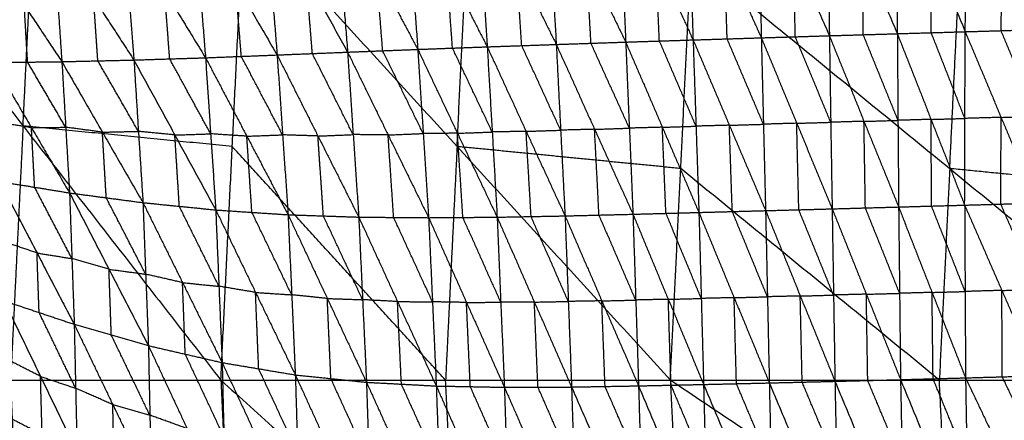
# Model space of a CAD drawing. Header units: millimetres. Extents: x -106 to 110, y -96 to 120.
# Tile 252 of 256: x -75.73 to -60.36, y 11.33 to 17.58. Entities that reach past the tile are written whole.
import ezdxf

# ---------------------------------------------------------------- set-up
doc = ezdxf.new("R2010")
doc.units = ezdxf.units.MM
doc.header["$MEASUREMENT"] = 0
doc.layers.add('Default', color=7, linetype='Continuous', true_color=0x000000)

msp = doc.modelspace()

# ---------------------------------------------------------------- linework, layer by layer
at = {"layer": 'Default'}
for points in [[(-60.967, 17.395, -2.54), (-60.945, 18.697, -2.034), (-60.923, 19.998, -1.529)], [(-60.923, 19.998, -1.529), (-60.385, 18.713, -2.054), (-59.846, 17.428, -2.578)], [(-78.763, 19.892, 5.589), (-75.676, 15.924, 5.132), (-72.588, 11.955, 4.676)], [(-65.301, 19.855, -1.305), (-65.258, 18.561, -1.827), (-65.215, 17.267, -2.348)], [(-65.301, 19.855, -1.305), (-64.726, 18.578, -1.857), (-64.15, 17.3, -2.409)], [(-64.207, 19.893, -1.375), (-64.179, 18.597, -1.892), (-64.15, 17.3, -2.409)], [(-64.207, 19.893, -1.375), (-63.647, 18.613, -1.917), (-63.087, 17.333, -2.459)], [(-63.111, 19.93, -1.434), (-63.099, 18.631, -1.947), (-63.087, 17.333, -2.459)], [(-63.111, 19.93, -1.434), (-62.569, 18.647, -1.968), (-62.026, 17.364, -2.501)], [(-62.026, 17.364, -2.501), (-62.022, 18.664, -1.993), (-62.019, 19.964, -1.485)], [(-62.019, 19.964, -1.485), (-61.493, 18.68, -2.012), (-60.967, 17.395, -2.54)], [(-68.596, 19.714, -1.005), (-68.512, 18.437, -1.534), (-68.429, 17.159, -2.064)], [(-68.596, 19.714, -1.005), (-67.974, 18.455, -1.593), (-67.351, 17.196, -2.18)], [(-67.496, 19.769, -1.123), (-67.424, 18.483, -1.652), (-67.351, 17.196, -2.18)], [(-67.496, 19.769, -1.123), (-66.881, 18.501, -1.699), (-66.267, 17.233, -2.274)], [(-66.38, 19.815, -1.224), (-66.323, 18.524, -1.749), (-66.267, 17.233, -2.274)], [(-66.38, 19.815, -1.224), (-65.797, 18.541, -1.786), (-65.215, 17.267, -2.348)], [(-75.676, 15.924, 5.132), (-75.586, 17.747, 5.132), (-75.496, 19.57, 5.132)], [(-70.804, 19.545, -0.697), (-70.707, 18.311, -1.218), (-70.609, 17.076, -1.739)], [(-70.804, 19.545, -0.697), (-70.159, 18.332, -1.308), (-69.513, 17.119, -1.919)], [(-69.699, 19.642, -0.865), (-69.606, 18.38, -1.392), (-69.513, 17.119, -1.919)], [(-69.699, 19.642, -0.865), (-69.064, 18.4, -1.464), (-68.429, 17.159, -2.064)], [(-71.902, 19.419, -0.498), (-71.806, 18.225, -1.006), (-71.709, 17.032, -1.515)], [(-71.902, 19.419, -0.498), (-71.256, 18.248, -1.118), (-70.609, 17.076, -1.739)], [(-73.01, 19.261, -0.26), (-72.918, 18.125, -0.749), (-72.827, 16.988, -1.238)], [(-73.01, 19.261, -0.26), (-72.359, 18.147, -0.888), (-71.709, 17.032, -1.515)], [(-72.588, 11.955, 4.676), (-72.409, 15.602, 4.676), (-72.23, 19.249, 4.676)], [(-72.23, 19.249, 4.676), (-68.9, 15.602, 4.432), (-65.57, 11.955, 4.188)], [(-74.108, 19.082, 0.012), (-74.027, 18.018, -0.449), (-73.945, 16.953, -0.911)], [(-74.108, 19.082, 0.012), (-73.467, 18.035, -0.613), (-72.827, 16.988, -1.238)], [(-75.204, 18.886, 0.318), (-75.137, 17.907, -0.11), (-75.07, 16.927, -0.537)], [(-75.204, 18.886, 0.318), (-74.575, 17.919, -0.296), (-73.945, 16.953, -0.911)], [(-68.9, 15.602, 4.432), (-68.819, 17.253, 4.432), (-68.738, 18.905, 4.432)], [(-76.243, 18.689, 0.635), (-75.657, 17.808, 0.049), (-75.07, 16.927, -0.537)], [(-63.619, 17.316, -2.434), (-63.633, 17.965, -2.175), (-63.647, 18.613, -1.917)], [(-62.557, 17.348, -2.48), (-62.563, 17.998, -2.224), (-62.569, 18.647, -1.968)], [(-61.496, 17.38, -2.521), (-61.495, 18.03, -2.266), (-61.493, 18.68, -2.012)], [(-60.406, 17.411, -2.559), (-60.396, 18.062, -2.306), (-60.385, 18.713, -2.054)], [(-67.89, 17.178, -2.122), (-67.932, 17.816, -1.857), (-67.974, 18.455, -1.593)], [(-66.809, 17.215, -2.227), (-66.845, 17.858, -1.963), (-66.881, 18.501, -1.699)], [(-65.741, 17.25, -2.311), (-65.769, 17.895, -2.048), (-65.797, 18.541, -1.786)], [(-65.57, 11.955, 4.188), (-65.408, 15.258, 4.188), (-65.245, 18.561, 4.188)], [(-65.245, 18.561, 4.188), (-61.208, 15.258, 4.07), (-57.17, 11.955, 3.952)], [(-64.683, 17.283, -2.378), (-64.704, 17.931, -2.118), (-64.726, 18.578, -1.857)], [(-70.061, 17.098, -1.829), (-70.11, 17.715, -1.569), (-70.159, 18.332, -1.308)], [(-68.971, 17.139, -1.991), (-69.017, 17.77, -1.728), (-69.064, 18.4, -1.464)], [(-72.268, 17.01, -1.377), (-72.314, 17.578, -1.132), (-72.359, 18.147, -0.888)], [(-71.159, 17.054, -1.627), (-71.207, 17.651, -1.373), (-71.256, 18.248, -1.118)], [(-61.208, 15.258, 4.07), (-61.137, 16.703, 4.07), (-61.066, 18.149, 4.07)], [(-73.386, 16.971, -1.075), (-73.427, 17.503, -0.844), (-73.467, 18.035, -0.613)], [(-74.508, 16.94, -0.724), (-74.541, 17.43, -0.51), (-74.575, 17.919, -0.296)], [(-75.605, 16.92, -0.341), (-75.631, 17.364, -0.146), (-75.657, 17.808, 0.049)], [(-62.026, 17.364, -2.501), (-61.496, 17.38, -2.521), (-60.967, 17.395, -2.54)], [(-60.971, 16.041, -2.656), (-61.234, 16.71, -2.588), (-61.496, 17.38, -2.521)], [(-60.975, 14.687, -2.773), (-60.971, 16.041, -2.656), (-60.967, 17.395, -2.54)], [(-60.967, 17.395, -2.54), (-60.406, 17.411, -2.559), (-59.846, 17.428, -2.578)], [(-60.967, 17.395, -2.54), (-60.406, 16.057, -2.675), (-59.846, 14.72, -2.811)], [(-59.846, 16.074, -2.694), (-60.126, 16.743, -2.627), (-60.406, 17.411, -2.559)], [(-67.351, 17.196, -2.18), (-66.809, 17.215, -2.227), (-66.267, 17.233, -2.274)], [(-66.267, 17.233, -2.274), (-65.741, 17.25, -2.311), (-65.215, 17.267, -2.348)], [(-66.267, 17.233, -2.274), (-66.21, 15.889, -2.406), (-66.154, 14.545, -2.537)], [(-66.267, 17.233, -2.274), (-65.695, 15.903, -2.439), (-65.124, 14.573, -2.604)], [(-65.169, 15.92, -2.476), (-65.455, 16.585, -2.393), (-65.741, 17.25, -2.311)], [(-65.215, 17.267, -2.348), (-64.683, 17.283, -2.378), (-64.15, 17.3, -2.409)], [(-65.215, 17.267, -2.348), (-65.169, 15.92, -2.476), (-65.124, 14.573, -2.604)], [(-65.215, 17.267, -2.348), (-64.649, 15.934, -2.503), (-64.083, 14.601, -2.658)], [(-64.117, 15.95, -2.533), (-64.4, 16.617, -2.456), (-64.683, 17.283, -2.378)], [(-64.15, 17.3, -2.409), (-63.619, 17.316, -2.434), (-63.087, 17.333, -2.459)], [(-64.15, 17.3, -2.409), (-64.117, 15.95, -2.533), (-64.083, 14.601, -2.658)], [(-64.15, 17.3, -2.409), (-63.597, 15.965, -2.555), (-63.044, 14.629, -2.701)], [(-63.066, 15.981, -2.58), (-63.342, 16.649, -2.507), (-63.619, 17.316, -2.434)], [(-63.087, 17.333, -2.459), (-62.557, 17.348, -2.48), (-62.026, 17.364, -2.501)], [(-63.087, 17.333, -2.459), (-63.066, 15.981, -2.58), (-63.044, 14.629, -2.701)], [(-63.087, 17.333, -2.459), (-62.547, 15.995, -2.599), (-62.006, 14.658, -2.739)], [(-62.016, 16.011, -2.62), (-62.286, 16.68, -2.55), (-62.557, 17.348, -2.48)], [(-62.026, 17.364, -2.501), (-62.016, 16.011, -2.62), (-62.006, 14.658, -2.739)], [(-62.026, 17.364, -2.501), (-61.5, 16.026, -2.637), (-60.975, 14.687, -2.773)], [(-71.709, 17.032, -1.515), (-71.159, 17.054, -1.627), (-70.609, 17.076, -1.739)], [(-70.609, 17.076, -1.739), (-70.061, 17.098, -1.829), (-69.513, 17.119, -1.919)], [(-70.609, 17.076, -1.739), (-70.522, 15.788, -1.881), (-70.435, 14.5, -2.023)], [(-70.609, 17.076, -1.739), (-69.977, 15.783, -1.97), (-69.344, 14.491, -2.201)], [(-69.429, 15.805, -2.06), (-69.745, 16.451, -1.945), (-70.061, 17.098, -1.829)], [(-69.513, 17.119, -1.919), (-68.971, 17.139, -1.991), (-68.429, 17.159, -2.064)], [(-69.513, 17.119, -1.919), (-69.429, 15.805, -2.06), (-69.344, 14.491, -2.201)], [(-69.513, 17.119, -1.919), (-68.894, 15.809, -2.13), (-68.274, 14.499, -2.341)], [(-68.351, 15.829, -2.202), (-68.661, 16.484, -2.097), (-68.971, 17.139, -1.991)], [(-68.429, 17.159, -2.064), (-67.89, 17.178, -2.122), (-67.351, 17.196, -2.18)], [(-68.429, 17.159, -2.064), (-68.351, 15.829, -2.202), (-68.274, 14.499, -2.341)], [(-68.429, 17.159, -2.064), (-67.822, 15.839, -2.257), (-67.214, 14.519, -2.45)], [(-67.283, 15.857, -2.315), (-67.587, 16.518, -2.218), (-67.89, 17.178, -2.122)], [(-67.351, 17.196, -2.18), (-67.283, 15.857, -2.315), (-67.214, 14.519, -2.45)], [(-67.351, 17.196, -2.18), (-66.753, 15.871, -2.359), (-66.154, 14.545, -2.537)], [(-66.21, 15.889, -2.406), (-66.51, 16.552, -2.316), (-66.809, 17.215, -2.227)], [(-76.14, 16.914, -0.146), (-75.605, 16.92, -0.341), (-75.07, 16.927, -0.537)], [(-76.14, 16.914, -0.146), (-75.545, 15.896, -0.464), (-74.95, 14.878, -0.782)], [(-75.01, 15.903, -0.66), (-75.308, 16.412, -0.5), (-75.605, 16.92, -0.341)], [(-75.07, 16.927, -0.537), (-74.508, 16.94, -0.724), (-73.945, 16.953, -0.911)], [(-75.07, 16.927, -0.537), (-75.01, 15.903, -0.66), (-74.95, 14.878, -0.782)], [(-75.07, 16.927, -0.537), (-74.437, 15.826, -0.855), (-73.804, 14.726, -1.173)], [(-73.875, 15.839, -1.042), (-74.191, 16.39, -0.883), (-74.508, 16.94, -0.724)], [(-73.945, 16.953, -0.911), (-73.386, 16.971, -1.075), (-72.827, 16.988, -1.238)], [(-73.945, 16.953, -0.911), (-73.875, 15.839, -1.042), (-73.804, 14.726, -1.173)], [(-73.945, 16.953, -0.911), (-73.306, 15.782, -1.212), (-72.668, 14.612, -1.513)], [(-72.747, 15.8, -1.376), (-73.066, 16.385, -1.225), (-73.386, 16.971, -1.075)], [(-72.827, 16.988, -1.238), (-72.268, 17.01, -1.377), (-71.709, 17.032, -1.515)], [(-72.827, 16.988, -1.238), (-72.747, 15.8, -1.376), (-72.668, 14.612, -1.513)], [(-72.827, 16.988, -1.238), (-72.182, 15.763, -1.518), (-71.538, 14.537, -1.797)], [(-71.624, 15.784, -1.656), (-71.946, 16.397, -1.516), (-72.268, 17.01, -1.377)], [(-71.709, 17.032, -1.515), (-71.624, 15.784, -1.656), (-71.538, 14.537, -1.797)], [(-71.709, 17.032, -1.515), (-71.072, 15.766, -1.769), (-70.435, 14.5, -2.023)], [(-70.522, 15.788, -1.881), (-70.841, 16.421, -1.754), (-71.159, 17.054, -1.627)], [(-62.547, 15.995, -2.599), (-62.806, 15.988, -2.589), (-63.066, 15.981, -2.58)], [(-62.547, 15.995, -2.599), (-62.281, 16.003, -2.609), (-62.016, 16.011, -2.62)], [(-62.525, 14.644, -2.72), (-62.536, 15.32, -2.659), (-62.547, 15.995, -2.599)], [(-61.5, 16.026, -2.637), (-61.758, 16.018, -2.629), (-62.016, 16.011, -2.62)], [(-61.5, 16.026, -2.637), (-61.236, 16.033, -2.647), (-60.971, 16.041, -2.656)], [(-61.491, 14.673, -2.756), (-61.495, 15.349, -2.696), (-61.5, 16.026, -2.637)], [(-60.406, 16.057, -2.675), (-60.689, 16.049, -2.666), (-60.971, 16.041, -2.656)], [(-60.41, 14.703, -2.792), (-60.408, 15.38, -2.733), (-60.406, 16.057, -2.675)], [(-60.406, 16.057, -2.675), (-60.126, 16.065, -2.685), (-59.846, 16.074, -2.694)], [(-75.545, 15.896, -0.464), (-75.818, 15.94, -0.361), (-76.09, 15.984, -0.259)], [(-75.676, 15.924, 5.132), (-75.773, 13.94, 5.132), (-75.87, 11.955, 5.132)], [(-72.409, 15.602, 4.676), (-74.042, 15.763, 4.904), (-75.676, 15.924, 5.132)], [(-75.545, 15.896, -0.464), (-75.278, 15.899, -0.562), (-75.01, 15.903, -0.66)], [(-75.495, 14.967, -0.577), (-75.52, 15.431, -0.52), (-75.545, 15.896, -0.464)], [(-74.437, 15.826, -0.855), (-74.724, 15.865, -0.757), (-75.01, 15.903, -0.66)], [(-74.437, 15.826, -0.855), (-74.156, 15.833, -0.949), (-73.875, 15.839, -1.042)], [(-73.306, 15.782, -1.212), (-73.591, 15.811, -1.127), (-73.875, 15.839, -1.042)], [(-67.822, 15.839, -2.257), (-68.087, 15.834, -2.23), (-68.351, 15.829, -2.202)], [(-67.822, 15.839, -2.257), (-67.552, 15.848, -2.286), (-67.283, 15.857, -2.315)], [(-67.744, 14.509, -2.396), (-67.783, 15.174, -2.326), (-67.822, 15.839, -2.257)], [(-66.753, 15.871, -2.359), (-67.018, 15.864, -2.337), (-67.283, 15.857, -2.315)], [(-66.753, 15.871, -2.359), (-66.481, 15.88, -2.382), (-66.21, 15.889, -2.406)], [(-66.684, 14.532, -2.494), (-66.718, 15.201, -2.426), (-66.753, 15.871, -2.359)], [(-65.695, 15.903, -2.439), (-65.953, 15.896, -2.422), (-66.21, 15.889, -2.406)], [(-65.695, 15.903, -2.439), (-65.432, 15.911, -2.457), (-65.169, 15.92, -2.476)], [(-65.639, 14.559, -2.57), (-65.667, 15.231, -2.505), (-65.695, 15.903, -2.439)], [(-64.649, 15.934, -2.503), (-64.909, 15.927, -2.489), (-65.169, 15.92, -2.476)], [(-64.649, 15.934, -2.503), (-64.383, 15.942, -2.518), (-64.117, 15.95, -2.533)], [(-64.603, 14.587, -2.631), (-64.626, 15.26, -2.567), (-64.649, 15.934, -2.503)], [(-63.597, 15.965, -2.555), (-63.857, 15.958, -2.544), (-64.117, 15.95, -2.533)], [(-63.597, 15.965, -2.555), (-63.332, 15.973, -2.568), (-63.066, 15.981, -2.58)], [(-63.564, 14.615, -2.679), (-63.581, 15.29, -2.617), (-63.597, 15.965, -2.555)], [(-74.377, 14.802, -0.978), (-74.407, 15.314, -0.916), (-74.437, 15.826, -0.855)], [(-73.306, 15.782, -1.212), (-73.027, 15.791, -1.294), (-72.747, 15.8, -1.376)], [(-73.236, 14.669, -1.343), (-73.271, 15.225, -1.278), (-73.306, 15.782, -1.212)], [(-72.182, 15.763, -1.518), (-72.465, 15.781, -1.447), (-72.747, 15.8, -1.376)], [(-72.182, 15.763, -1.518), (-71.903, 15.774, -1.587), (-71.624, 15.784, -1.656)], [(-72.103, 14.574, -1.655), (-72.143, 15.169, -1.586), (-72.182, 15.763, -1.518)], [(-71.072, 15.766, -1.769), (-71.348, 15.775, -1.713), (-71.624, 15.784, -1.656)], [(-71.072, 15.766, -1.769), (-70.797, 15.777, -1.825), (-70.522, 15.788, -1.881)], [(-70.987, 14.519, -1.91), (-71.029, 15.142, -1.84), (-71.072, 15.766, -1.769)], [(-69.977, 15.783, -1.97), (-70.25, 15.786, -1.926), (-70.522, 15.788, -1.881)], [(-69.977, 15.783, -1.97), (-69.703, 15.794, -2.015), (-69.429, 15.805, -2.06)], [(-69.89, 14.495, -2.112), (-69.933, 15.139, -2.041), (-69.977, 15.783, -1.97)], [(-68.894, 15.809, -2.13), (-69.161, 15.807, -2.095), (-69.429, 15.805, -2.06)], [(-68.894, 15.809, -2.13), (-68.622, 15.819, -2.166), (-68.351, 15.829, -2.202)], [(-68.809, 14.495, -2.271), (-68.851, 15.152, -2.2), (-68.894, 15.809, -2.13)], [(-69.079, 11.955, 4.432), (-70.744, 13.779, 4.554), (-72.409, 15.602, 4.676)], [(-68.9, 15.602, 4.432), (-68.99, 13.779, 4.432), (-69.079, 11.955, 4.432)], [(-65.408, 15.258, 4.188), (-67.154, 15.43, 4.31), (-68.9, 15.602, 4.432)], [(-61.37, 11.955, 4.07), (-63.389, 13.607, 4.129), (-65.408, 15.258, 4.188)], [(-61.208, 15.258, 4.07), (-61.289, 13.607, 4.07), (-61.37, 11.955, 4.07)], [(-57.028, 14.846, 3.952), (-59.118, 15.052, 4.011), (-61.208, 15.258, 4.07)], [(-76.04, 15.055, -0.371), (-75.495, 14.967, -0.577), (-74.95, 14.878, -0.782)], [(-76.04, 15.055, -0.371), (-75.458, 13.94, -0.461), (-74.877, 12.826, -0.55)], [(-74.913, 13.852, -0.666), (-75.204, 14.409, -0.621), (-75.495, 14.967, -0.577)], [(-74.95, 14.878, -0.782), (-74.913, 13.852, -0.666), (-74.877, 12.826, -0.55)], [(-74.95, 14.878, -0.782), (-74.377, 14.802, -0.978), (-73.804, 14.726, -1.173)], [(-74.95, 14.878, -0.782), (-74.334, 13.686, -0.852), (-73.719, 12.493, -0.921)], [(-73.762, 13.609, -1.047), (-74.069, 14.206, -1.012), (-74.377, 14.802, -0.978)], [(-73.804, 14.726, -1.173), (-73.762, 13.609, -1.047), (-73.719, 12.493, -0.921)], [(-73.804, 14.726, -1.173), (-73.236, 14.669, -1.343), (-72.668, 14.612, -1.513)], [(-73.804, 14.726, -1.173), (-73.186, 13.477, -1.209), (-72.568, 12.228, -1.244)], [(-72.618, 13.42, -1.379), (-72.927, 14.044, -1.361), (-73.236, 14.669, -1.343)], [(-72.668, 14.612, -1.513), (-72.618, 13.42, -1.379), (-72.568, 12.228, -1.244)], [(-72.668, 14.612, -1.513), (-72.103, 14.574, -1.655), (-71.538, 14.537, -1.797)], [(-72.668, 14.612, -1.513), (-72.046, 13.324, -1.514), (-71.425, 12.036, -1.516)], [(-64.083, 14.601, -2.658), (-63.564, 14.615, -2.679), (-63.044, 14.629, -2.701)], [(-63.022, 13.283, -2.551), (-63.293, 13.949, -2.615), (-63.564, 14.615, -2.679)], [(-63.044, 14.629, -2.701), (-62.525, 14.644, -2.72), (-62.006, 14.658, -2.739)], [(-63.044, 14.629, -2.701), (-63.022, 13.283, -2.551), (-63, 11.936, -2.4)], [(-63.044, 14.629, -2.701), (-62.51, 13.296, -2.57), (-61.976, 11.962, -2.439)], [(-61.991, 13.31, -2.589), (-62.258, 13.977, -2.654), (-62.525, 14.644, -2.72)], [(-62.006, 14.658, -2.739), (-61.491, 14.673, -2.756), (-60.975, 14.687, -2.773)], [(-62.006, 14.658, -2.739), (-61.991, 13.31, -2.589), (-61.976, 11.962, -2.439)], [(-62.006, 14.658, -2.739), (-61.484, 13.324, -2.606), (-60.961, 11.99, -2.473)], [(-60.968, 13.338, -2.623), (-61.229, 14.005, -2.689), (-61.491, 14.673, -2.756)], [(-60.975, 14.687, -2.773), (-60.41, 14.703, -2.792), (-59.846, 14.72, -2.811)], [(-60.975, 14.687, -2.773), (-60.968, 13.338, -2.623), (-60.961, 11.99, -2.473)], [(-60.975, 14.687, -2.773), (-60.394, 13.355, -2.642), (-59.813, 12.023, -2.512)], [(-59.829, 13.371, -2.661), (-60.12, 14.037, -2.726), (-60.41, 14.703, -2.792)], [(-71.482, 13.287, -1.657), (-71.792, 13.931, -1.656), (-72.103, 14.574, -1.655)], [(-71.538, 14.537, -1.797), (-71.482, 13.287, -1.657), (-71.425, 12.036, -1.516)], [(-71.538, 14.537, -1.797), (-70.987, 14.519, -1.91), (-70.435, 14.5, -2.023)], [(-71.538, 14.537, -1.797), (-70.926, 13.229, -1.765), (-70.314, 11.921, -1.733)], [(-70.375, 13.21, -1.878), (-70.681, 13.865, -1.894), (-70.987, 14.519, -1.91)], [(-70.435, 14.5, -2.023), (-70.375, 13.21, -1.878), (-70.314, 11.921, -1.733)], [(-70.435, 14.5, -2.023), (-69.89, 14.495, -2.112), (-69.344, 14.491, -2.201)], [(-70.435, 14.5, -2.023), (-69.83, 13.181, -1.964), (-69.224, 11.863, -1.905)], [(-69.284, 13.177, -2.053), (-69.587, 13.836, -2.083), (-69.89, 14.495, -2.112)], [(-69.344, 14.491, -2.201), (-68.809, 14.495, -2.271), (-68.274, 14.499, -2.341)], [(-69.344, 14.491, -2.201), (-69.284, 13.177, -2.053), (-69.224, 11.863, -1.905)], [(-69.344, 14.491, -2.201), (-68.753, 13.167, -2.121), (-68.161, 11.843, -2.04)], [(-68.218, 13.171, -2.19), (-68.513, 13.833, -2.231), (-68.809, 14.495, -2.271)], [(-68.274, 14.499, -2.341), (-67.744, 14.509, -2.396), (-67.214, 14.519, -2.45)], [(-68.274, 14.499, -2.341), (-68.218, 13.171, -2.19), (-68.161, 11.843, -2.04)], [(-68.274, 14.499, -2.341), (-67.693, 13.173, -2.244), (-67.112, 11.847, -2.148)], [(-67.163, 13.183, -2.299), (-67.454, 13.846, -2.347), (-67.744, 14.509, -2.396)], [(-67.214, 14.519, -2.45), (-66.684, 14.532, -2.494), (-66.154, 14.545, -2.537)], [(-67.214, 14.519, -2.45), (-67.163, 13.183, -2.299), (-67.112, 11.847, -2.148)], [(-67.214, 14.519, -2.45), (-66.64, 13.192, -2.342), (-66.066, 11.865, -2.234)], [(-66.11, 13.205, -2.385), (-66.397, 13.868, -2.44), (-66.684, 14.532, -2.494)], [(-66.154, 14.545, -2.537), (-65.639, 14.559, -2.57), (-65.124, 14.573, -2.604)], [(-66.154, 14.545, -2.537), (-66.11, 13.205, -2.385), (-66.066, 11.865, -2.234)], [(-66.154, 14.545, -2.537), (-65.602, 13.216, -2.419), (-65.051, 11.887, -2.3)], [(-65.087, 13.23, -2.452), (-65.363, 13.894, -2.511), (-65.639, 14.559, -2.57)], [(-65.124, 14.573, -2.604), (-64.603, 14.587, -2.631), (-64.083, 14.601, -2.658)], [(-65.124, 14.573, -2.604), (-65.087, 13.23, -2.452), (-65.051, 11.887, -2.3)], [(-65.124, 14.573, -2.604), (-64.574, 13.242, -2.479), (-64.025, 11.911, -2.355)], [(-64.054, 13.256, -2.506), (-64.329, 13.921, -2.569), (-64.603, 14.587, -2.631)], [(-64.083, 14.601, -2.658), (-64.054, 13.256, -2.506), (-64.025, 11.911, -2.355)], [(-64.083, 14.601, -2.658), (-63.542, 13.268, -2.529), (-63, 11.936, -2.4)], [(-75.458, 13.94, -0.461), (-75.732, 14.033, -0.364), (-76.006, 14.125, -0.266)], [(-75.425, 13.01, -0.356), (-75.442, 13.475, -0.408), (-75.458, 13.94, -0.461)], [(-75.458, 13.94, -0.461), (-75.186, 13.896, -0.563), (-74.913, 13.852, -0.666)], [(-74.334, 13.686, -0.852), (-74.624, 13.769, -0.759), (-74.913, 13.852, -0.666)], [(-74.298, 12.659, -0.736), (-74.316, 13.172, -0.794), (-74.334, 13.686, -0.852)], [(-74.334, 13.686, -0.852), (-74.048, 13.647, -0.949), (-73.762, 13.609, -1.047)], [(-73.186, 13.477, -1.209), (-73.474, 13.543, -1.128), (-73.762, 13.609, -1.047)], [(-73.144, 12.36, -1.083), (-73.165, 12.918, -1.146), (-73.186, 13.477, -1.209)], [(-73.186, 13.477, -1.209), (-72.902, 13.448, -1.294), (-72.618, 13.42, -1.379)], [(-72.046, 13.324, -1.514), (-72.332, 13.372, -1.447), (-72.618, 13.42, -1.379)], [(-71.997, 12.132, -1.38), (-72.022, 12.728, -1.447), (-72.046, 13.324, -1.514)], [(-72.046, 13.324, -1.514), (-71.764, 13.305, -1.586), (-71.482, 13.287, -1.657)], [(-70.926, 13.229, -1.765), (-71.204, 13.258, -1.711), (-71.482, 13.287, -1.657)], [(-70.87, 11.979, -1.624), (-70.898, 12.604, -1.695), (-70.926, 13.229, -1.765)], [(-70.926, 13.229, -1.765), (-70.65, 13.22, -1.822), (-70.375, 13.21, -1.878)], [(-65.602, 13.216, -2.419), (-65.345, 13.223, -2.435), (-65.087, 13.23, -2.452)], [(-64.574, 13.242, -2.479), (-64.831, 13.236, -2.466), (-65.087, 13.23, -2.452)], [(-64.574, 13.242, -2.479), (-64.314, 13.249, -2.493), (-64.054, 13.256, -2.506)], [(-64.538, 11.899, -2.328), (-64.556, 12.57, -2.404), (-64.574, 13.242, -2.479)], [(-63.542, 13.268, -2.529), (-63.798, 13.262, -2.518), (-64.054, 13.256, -2.506)], [(-63.542, 13.268, -2.529), (-63.282, 13.275, -2.54), (-63.022, 13.283, -2.551)], [(-63.512, 11.923, -2.378), (-63.527, 12.596, -2.453), (-63.542, 13.268, -2.529)], [(-62.51, 13.296, -2.57), (-62.766, 13.289, -2.56), (-63.022, 13.283, -2.551)], [(-62.51, 13.296, -2.57), (-62.25, 13.303, -2.579), (-61.991, 13.31, -2.589)], [(-62.488, 11.949, -2.419), (-62.499, 12.623, -2.495), (-62.51, 13.296, -2.57)], [(-61.484, 13.324, -2.606), (-61.737, 13.317, -2.597), (-61.991, 13.31, -2.589)], [(-61.484, 13.324, -2.606), (-61.226, 13.331, -2.615), (-60.968, 13.338, -2.623)], [(-61.468, 11.976, -2.456), (-61.476, 12.65, -2.531), (-61.484, 13.324, -2.606)], [(-60.394, 13.355, -2.642), (-60.681, 13.347, -2.633), (-60.968, 13.338, -2.623)], [(-60.394, 13.355, -2.642), (-60.112, 13.363, -2.652), (-59.829, 13.371, -2.661)], [(-60.387, 12.006, -2.492), (-60.391, 12.681, -2.567), (-60.394, 13.355, -2.642)], [(-75.973, 13.194, -0.162), (-75.425, 13.01, -0.356), (-74.877, 12.826, -0.55)], [(-75.973, 13.194, -0.162), (-75.403, 12.012, 0.041), (-74.833, 10.83, 0.243)], [(-69.83, 13.181, -1.964), (-70.102, 13.196, -1.921), (-70.375, 13.21, -1.878)], [(-69.769, 11.892, -1.819), (-69.799, 12.537, -1.891), (-69.83, 13.181, -1.964)], [(-69.83, 13.181, -1.964), (-69.557, 13.179, -2.008), (-69.284, 13.177, -2.053)], [(-68.753, 13.167, -2.121), (-69.019, 13.172, -2.087), (-69.284, 13.177, -2.053)], [(-68.753, 13.167, -2.121), (-68.485, 13.169, -2.156), (-68.218, 13.171, -2.19)], [(-68.693, 11.853, -1.972), (-68.723, 12.51, -2.047), (-68.753, 13.167, -2.121)], [(-67.693, 13.173, -2.244), (-67.955, 13.172, -2.217), (-68.218, 13.171, -2.19)], [(-67.693, 13.173, -2.244), (-67.428, 13.178, -2.272), (-67.163, 13.183, -2.299)], [(-67.637, 11.845, -2.094), (-67.665, 12.509, -2.169), (-67.693, 13.173, -2.244)], [(-66.64, 13.192, -2.342), (-66.902, 13.187, -2.321), (-67.163, 13.183, -2.299)], [(-66.64, 13.192, -2.342), (-66.375, 13.198, -2.364), (-66.11, 13.205, -2.385)], [(-66.589, 11.856, -2.191), (-66.615, 12.524, -2.266), (-66.64, 13.192, -2.342)], [(-65.602, 13.216, -2.419), (-65.856, 13.211, -2.402), (-66.11, 13.205, -2.385)], [(-65.559, 11.876, -2.267), (-65.581, 12.546, -2.343), (-65.602, 13.216, -2.419)], [(-74.855, 11.828, -0.154), (-75.14, 12.419, -0.255), (-75.425, 13.01, -0.356)], [(-74.877, 12.826, -0.55), (-74.855, 11.828, -0.154), (-74.833, 10.83, 0.243)], [(-74.877, 12.826, -0.55), (-74.298, 12.659, -0.736), (-73.719, 12.493, -0.921)], [(-74.877, 12.826, -0.55), (-74.275, 11.572, -0.306), (-73.672, 10.319, -0.061)], [(-73.696, 11.406, -0.491), (-73.997, 12.033, -0.613), (-74.298, 12.659, -0.736)], [(-73.719, 12.493, -0.921), (-73.696, 11.406, -0.491), (-73.672, 10.319, -0.061)], [(-73.719, 12.493, -0.921), (-73.144, 12.36, -1.083), (-72.568, 12.228, -1.244)], [(-73.719, 12.493, -0.921), (-73.115, 11.199, -0.625), (-72.511, 9.905, -0.33)], [(-72.539, 11.066, -0.787), (-72.841, 11.713, -0.935), (-73.144, 12.36, -1.083)], [(-75.403, 12.012, 0.041), (-75.676, 12.151, 0.12), (-75.948, 12.29, 0.199)], [(-72.568, 12.228, -1.244), (-72.539, 11.066, -0.787), (-72.511, 9.905, -0.33)], [(-72.568, 12.228, -1.244), (-71.997, 12.132, -1.38), (-71.425, 12.036, -1.516)], [(-72.568, 12.228, -1.244), (-71.96, 10.914, -0.902), (-71.353, 9.601, -0.56)], [(-75.378, 11.108, 0.401), (-75.391, 11.56, 0.221), (-75.403, 12.012, 0.041)], [(-75.403, 12.012, 0.041), (-75.129, 11.92, -0.056), (-74.855, 11.828, -0.154)], [(-71.389, 10.818, -1.038), (-71.693, 11.475, -1.209), (-71.997, 12.132, -1.38)], [(-71.425, 12.036, -1.516), (-71.389, 10.818, -1.038), (-71.353, 9.601, -0.56)], [(-71.425, 12.036, -1.516), (-70.87, 11.979, -1.624), (-70.314, 11.921, -1.733)], [(-71.425, 12.036, -1.516), (-70.828, 10.725, -1.133), (-70.231, 9.413, -0.749)], [(-60.961, 11.99, -2.473), (-60.387, 12.006, -2.492), (-59.813, 12.023, -2.512)], [(-59.778, 10.723, -2.015), (-60.082, 11.365, -2.254), (-60.387, 12.006, -2.492)], [(-79.153, 11.955, 5.589), (-75.87, 11.955, 5.132), (-72.588, 11.955, 4.676)], [(-79.153, 11.955, 5.589), (-75.691, 8.309, 5.132), (-72.23, 4.662, 4.676)], [(-75.691, 8.309, 5.132), (-75.781, 10.132, 5.132), (-75.87, 11.955, 5.132)], [(-72.588, 11.955, 4.676), (-72.409, 8.309, 4.676), (-72.23, 4.662, 4.676)], [(-72.588, 11.955, 4.676), (-69.079, 11.955, 4.432), (-65.57, 11.955, 4.188)], [(-72.588, 11.955, 4.676), (-68.917, 8.653, 4.432), (-65.245, 5.35, 4.188)], [(-70.273, 10.667, -1.241), (-70.571, 11.323, -1.433), (-70.87, 11.979, -1.624)], [(-70.314, 11.921, -1.733), (-70.273, 10.667, -1.241), (-70.231, 9.413, -0.749)], [(-70.314, 11.921, -1.733), (-69.769, 11.892, -1.819), (-69.224, 11.863, -1.905)], [(-70.314, 11.921, -1.733), (-69.726, 10.617, -1.318), (-69.138, 9.313, -0.903)], [(-69.181, 10.588, -1.404), (-69.475, 11.24, -1.611), (-69.769, 11.892, -1.819)], [(-69.224, 11.863, -1.905), (-69.181, 10.588, -1.404), (-69.138, 9.313, -0.903)], [(-69.224, 11.863, -1.905), (-68.693, 11.853, -1.972), (-68.161, 11.843, -2.04)], [(-69.224, 11.863, -1.905), (-68.651, 10.566, -1.467), (-68.077, 9.27, -1.029)], [(-68.917, 8.653, 4.432), (-68.998, 10.304, 4.432), (-69.079, 11.955, 4.432)], [(-68.119, 10.556, -1.535), (-68.406, 11.205, -1.753), (-68.693, 11.853, -1.972)], [(-68.161, 11.843, -2.04), (-67.637, 11.845, -2.094), (-67.112, 11.847, -2.148)], [(-68.161, 11.843, -2.04), (-68.119, 10.556, -1.535), (-68.077, 9.27, -1.029)], [(-68.161, 11.843, -2.04), (-67.597, 10.553, -1.586), (-67.032, 9.263, -1.132)], [(-67.072, 10.555, -1.64), (-67.355, 11.2, -1.867), (-67.637, 11.845, -2.094)], [(-67.112, 11.847, -2.148), (-66.589, 11.856, -2.191), (-66.066, 11.865, -2.234)], [(-67.112, 11.847, -2.148), (-67.072, 10.555, -1.64), (-67.032, 9.263, -1.132)], [(-67.112, 11.847, -2.148), (-66.552, 10.561, -1.683), (-65.993, 9.275, -1.218)], [(-66.029, 10.57, -1.726), (-66.309, 11.213, -1.958), (-66.589, 11.856, -2.191)], [(-66.066, 11.865, -2.234), (-65.559, 11.876, -2.267), (-65.051, 11.887, -2.3)], [(-66.066, 11.865, -2.234), (-66.029, 10.57, -1.726), (-65.993, 9.275, -1.218)], [(-66.066, 11.865, -2.234), (-65.526, 10.579, -1.761), (-64.985, 9.293, -1.288)], [(-65.57, 11.955, 4.188), (-65.408, 8.653, 4.188), (-65.245, 5.35, 4.188)], [(-65.57, 11.955, 4.188), (-61.37, 11.955, 4.07), (-57.17, 11.955, 3.952)], [(-65.57, 11.955, 4.188), (-61.228, 9.064, 4.07), (-56.886, 6.173, 3.952)], [(-65.018, 10.59, -1.794), (-65.288, 11.233, -2.031), (-65.559, 11.876, -2.267)], [(-65.051, 11.887, -2.3), (-64.538, 11.899, -2.328), (-64.025, 11.911, -2.355)], [(-65.051, 11.887, -2.3), (-65.018, 10.59, -1.794), (-64.985, 9.293, -1.288)], [(-65.051, 11.887, -2.3), (-64.508, 10.601, -1.824), (-63.965, 9.314, -1.347)], [(-63.995, 10.612, -1.851), (-64.266, 11.256, -2.09), (-64.538, 11.899, -2.328)], [(-64.025, 11.911, -2.355), (-63.512, 11.923, -2.378), (-63, 11.936, -2.4)], [(-64.025, 11.911, -2.355), (-63.995, 10.612, -1.851), (-63.965, 9.314, -1.347)], [(-64.025, 11.911, -2.355), (-63.485, 10.624, -1.876), (-62.945, 9.337, -1.397)], [(-62.973, 10.637, -1.899), (-63.243, 11.28, -2.138), (-63.512, 11.923, -2.378)], [(-63, 11.936, -2.4), (-62.488, 11.949, -2.419), (-61.976, 11.962, -2.439)], [(-63, 11.936, -2.4), (-62.973, 10.637, -1.899), (-62.945, 9.337, -1.397)], [(-63, 11.936, -2.4), (-62.463, 10.649, -1.92), (-61.925, 9.363, -1.441)], [(-61.95, 10.663, -1.94), (-62.219, 11.306, -2.18), (-62.488, 11.949, -2.419)], [(-61.976, 11.962, -2.439), (-61.468, 11.976, -2.456), (-60.961, 11.99, -2.473)], [(-61.976, 11.962, -2.439), (-61.95, 10.663, -1.94), (-61.925, 9.363, -1.441)], [(-61.976, 11.962, -2.439), (-61.447, 10.676, -1.959), (-60.918, 9.389, -1.478)], [(-60.939, 10.69, -1.976), (-61.204, 11.333, -2.216), (-61.468, 11.976, -2.456)], [(-61.228, 9.064, 4.07), (-61.299, 10.51, 4.07), (-61.37, 11.955, 4.07)], [(-60.961, 11.99, -2.473), (-60.939, 10.69, -1.976), (-60.918, 9.389, -1.478)], [(-60.961, 11.99, -2.473), (-60.352, 10.707, -1.996), (-59.742, 9.423, -1.519)], [(-74.275, 11.572, -0.306), (-74.565, 11.7, -0.23), (-74.855, 11.828, -0.154)], [(-74.253, 10.574, 0.091), (-74.264, 11.073, -0.107), (-74.275, 11.572, -0.306)], [(-74.275, 11.572, -0.306), (-73.985, 11.489, -0.398), (-73.696, 11.406, -0.491)], [(-75.924, 11.387, 0.559), (-75.457, 10.255, 1.125), (-74.99, 9.123, 1.691)], [(-75.924, 11.387, 0.559), (-75.378, 11.108, 0.401), (-74.833, 10.83, 0.243)], [(-73.115, 11.199, -0.625), (-73.405, 11.302, -0.558), (-73.696, 11.406, -0.491)]]:
    msp.add_open_spline(points, degree=2, dxfattribs=at)

doc.saveas('drawing.dxf')
